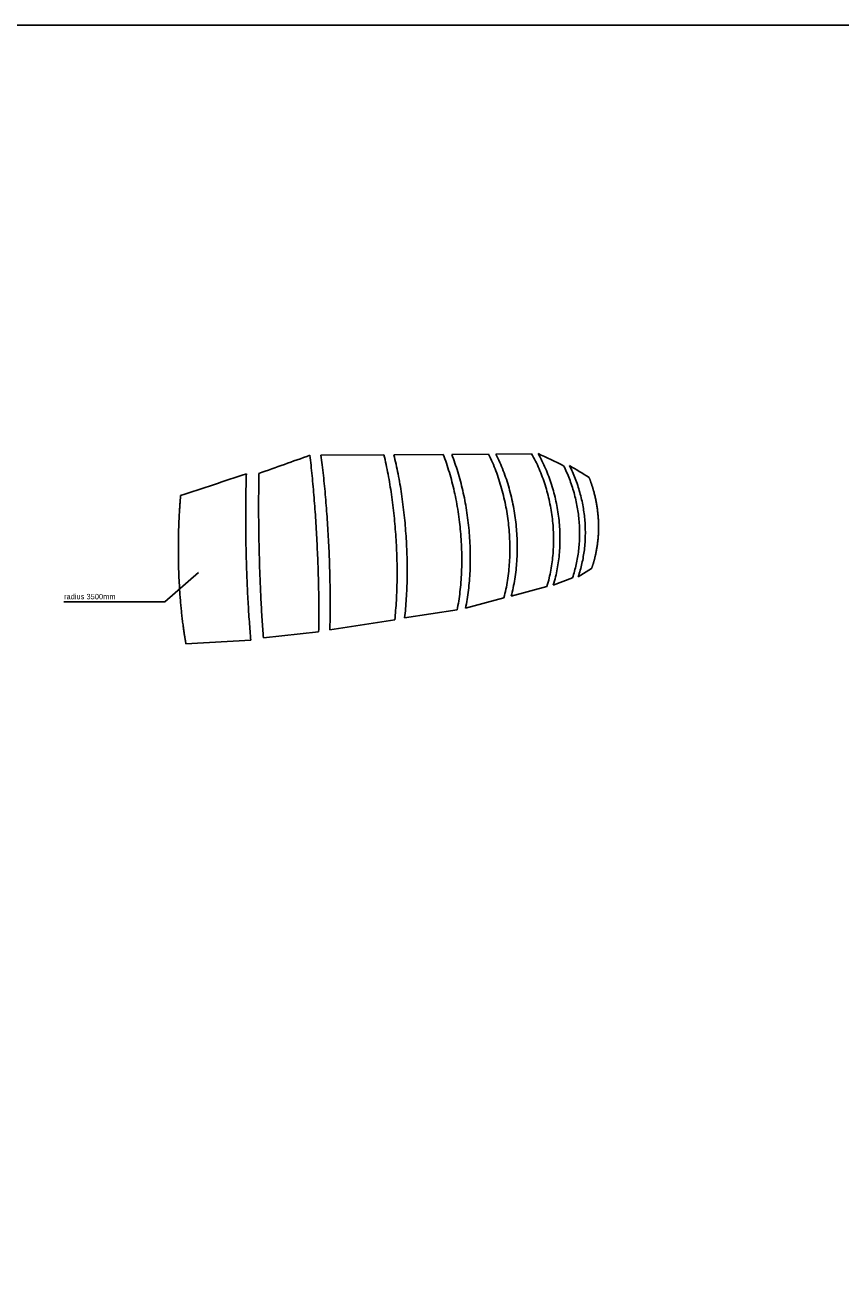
# Model space of a CAD drawing. Header units: metres. Extents: x 63115 to 703450, y -261936 to -53969.
# Tile 14 of 209: x 90214 to 105448, y -215986 to -192341. Entities that reach past the tile are written whole.
import ezdxf

# ---------------------------------------------------------------- set-up
doc = ezdxf.new("R2010")
doc.units = ezdxf.units.M
for name, color, linetype in [('_05text5', 8, 'Continuous'), ('_06-DIMENSIONS', 7, 'Continuous'), ('_06dimentions50', 7, 'Continuous'), ('Make2D visible lines', 1, 'Continuous')]:
    doc.layers.add(name, color=color, linetype=linetype)
doc.styles.add('NIO 1_5 klein', font='arial.ttf', dxfattribs={"height": 10})

msp = doc.modelspace()

# ---------------------------------------------------------------- linework, layer by layer
at = {"layer": '_06-DIMENSIONS'}
msp.add_lwpolyline([(90932.2, -203114.2), (92819.6, -203114.2), (93447, -202563.5)], dxfattribs=at)
at = {"layer": '_06dimentions50'}
msp.add_lwpolyline([(63115, -192340.6), (326469, -192340.6), (326469, -238268.9), (63115, -238268.9)], close=True, dxfattribs=at)
at = {"layer": 'Make2D visible lines'}
for p, q in [((96913, -200367.4), (95738.1, -200373.8)), ((98022.8, -200361), (97097.3, -200366)), ((98869.4, -200353), (98180.4, -200359.8)), ((99673.8, -200345.4), (99007.4, -200352)), ((100793, -202493.7), (100544, -202643.9)), ((99959.3, -202825.4), (99292.1, -203008.8)), ((100437.1, -202664.7), (100077.6, -202801.8)), ((99156.2, -203036.4), (98438.4, -203232.9)), ((97300.4, -203413.4), (98282.2, -203265.2)), ((95902.9, -203634.5), (97116.1, -203450.8)), ((94661.3, -203786.3), (95694.2, -203676.1)), ((93215.3, -203901.3), (94427.2, -203831.8))]:
    msp.add_line(p, q, dxfattribs=at)
for centre, radius, start, end in [((32387.9, -24673.1), 186703.7, 289.456968, 289.767098), ((88278.8, -225296.4), 27481, 64.12685, 65.22625), ((1943.2, 75804.1), 291553.8, 288.222656, 288.476948), ((93320.7, -212654.2), 13997.6, 57.95912, 59.71233)]:
    msp.add_arc(centre, radius, start, end, dxfattribs=at)
for points, knots in [([(95530.6, -200375.3), (95537.9, -200437), (95552.4, -200564.3), (95579.6, -200828.4), (95610.2, -201172), (95640.9, -201595.6), (95665.3, -202024.8), (95683.4, -202455.1), (95694.7, -202874.7), (95698.2, -203215.4), (95697.3, -203480), (95695.5, -203609.8), (95694.2, -203676.1)], [0, 0, 0, 0, 186.3515274, 384.5229868, 796.318439, 1221.3091544, 1658.551246, 2086.028617, 2513.3690114, 2917.6026807, 3108.1554451, 3307.1417184, 3307.1417184, 3307.1417184, 3307.1417184]), ([(95738.1, -200373.8), (95746.2, -200434.7), (95761.9, -200560.5), (95791.3, -200821.2), (95824, -201160.5), (95856.3, -201578.7), (95881.4, -202002.6), (95899.2, -202427.5), (95909.1, -202842), (95910.8, -203178.8), (95907.9, -203440.4), (95904.9, -203568.9), (95902.9, -203634.5)], [0, 0, 0, 0, 184.3348526, 380.2614644, 787.1567102, 1206.8845774, 1638.6248968, 2060.7519297, 2482.8884381, 2882.4586749, 3070.9460858, 3267.9004018, 3267.9004018, 3267.9004018, 3267.9004018]), ([(97116.1, -203450.8), (97122.5, -203391.9), (97133.9, -203271.1), (97146.8, -203084.2), (97155.3, -202895.2), (97159.8, -202697.5), (97160.2, -202500.9), (97155.3, -202233.3), (97139.8, -201904.3), (97106.1, -201505.6), (97065.7, -201178.6), (97025.4, -200918.9), (96992.3, -200732.5), (96954.9, -200547.3), (96927.5, -200427.1), (96913, -200367.4)], [0, 0, 0, 0, 177.8383902, 364.0529115, 561.821737, 745.4166485, 957.1848552, 1151.5697041, 1548.3645626, 1945.1782884, 2351.6489063, 2536.6847424, 2733.7019039, 2919.3079782, 3103.585632, 3103.585632, 3103.585632, 3103.585632]), ([(97097.3, -200366), (97112.3, -200425), (97140.6, -200543.7), (97179, -200726.8), (97213, -200910.9), (97254.3, -201167.4), (97295.5, -201490.5), (97329.5, -201884.3), (97344.7, -202209.4), (97349.1, -202473.9), (97348.1, -202668.2), (97342.8, -202863.7), (97333.4, -203050.6), (97319.4, -203235.5), (97307.2, -203355), (97300.4, -203413.4)], [0, 0, 0, 0, 182.5176702, 366.220616, 561.1062417, 744.0593311, 1145.7685851, 1537.8085497, 1929.8355191, 2121.9255351, 2331.25025, 2512.7931399, 2708.4434487, 2892.7760269, 3068.9484201, 3068.9484201, 3068.9484201, 3068.9484201]), ([(98282.2, -203265.2), (98293.1, -203210.3), (98312.8, -203098.1), (98336, -202925.7), (98353.5, -202745.2), (98368.3, -202497.1), (98370.6, -202180.6), (98352.6, -201868.3), (98326.3, -201617.3), (98292.1, -201366.1), (98234.1, -201055.3), (98156.2, -200753.7), (98083.5, -200525.2), (98043.5, -200414.6), (98022.8, -200361)], [0, 0, 0, 0, 167.7183663, 341.8452077, 521.6974184, 711.6986523, 1087.1480218, 1470.7756414, 1649.6655948, 1844.1105171, 2231.3465662, 2597.720494, 2777.9150518, 2950.4752475, 2950.4752475, 2950.4752475, 2950.4752475]), ([(98180.4, -200359.8), (98201.3, -200412.8), (98241.1, -200520.6), (98314.1, -200744.8), (98375.8, -200978.2), (98426.1, -201218), (98469.3, -201464.9), (98500.5, -201715.5), (98519.4, -201969.7), (98529.7, -202223.4), (98527.3, -202474.1), (98511.6, -202719.5), (98493.7, -202896.5), (98469.8, -203067.3), (98449.6, -203178.5), (98438.4, -203232.9)], [0, 0, 0, 0, 171.020387, 344.708808, 707.3188688, 894.6776802, 1079.5348377, 1459.1671037, 1652.0356545, 1844.0370108, 2220.9087337, 2403.6611709, 2581.7126693, 2754.4002665, 2920.8500002, 2920.8500002, 2920.8500002, 2920.8500002]), ([(98869.4, -200353), (98894.9, -200404.7), (98942.8, -200508.6), (99028.5, -200721), (99118.4, -200997.4), (99197.4, -201337.1), (99239.8, -201625.6), (99259.4, -201854.1), (99267, -202024.6), (99267.7, -202199.4), (99260.9, -202370.8), (99246.3, -202544), (99224.7, -202710.7), (99194.8, -202876.7), (99169.9, -202983.9), (99156.2, -203036.4)], [0, 0, 0, 0, 172.7512089, 343.4108949, 686.7153756, 1044.0263157, 1388.5633612, 1560.7937195, 1731.8687505, 1900.4935597, 2085.1185637, 2246.3805648, 2421.8588185, 2589.3430506, 2752.002281, 2752.002281, 2752.002281, 2752.002281]), ([(99292.1, -203008.8), (99305.9, -202956.8), (99331.1, -202850.5), (99361.4, -202686.1), (99383.5, -202521), (99398.4, -202349.4), (99405.5, -202179.7), (99405, -202006.6), (99397.6, -201837.8), (99378.2, -201611.6), (99336, -201326), (99257, -200989.8), (99166.9, -200716.2), (99081.1, -200506), (99033, -200403.1), (99007.4, -200352)], [0, 0, 0, 0, 161.3952506, 327.4700777, 501.3767826, 661.1268619, 843.9605957, 1010.9092625, 1180.2594681, 1350.7424979, 1691.8055383, 2045.6409311, 2385.8471877, 2555.0956557, 2726.5310701, 2726.5310701, 2726.5310701, 2726.5310701]), ([(99673.8, -200345.4), (99724.7, -200436.3), (99818.6, -200627.4), (99930.2, -200928.3), (100013.1, -201243.1), (100065.9, -201564.7), (100088, -201888.8), (100080.3, -202157), (100058.4, -202366.7), (100034.5, -202519.3), (100002.4, -202672.3), (99975.1, -202773.5), (99959.3, -202825.4)], [0, 0, 0, 0, 312.6701853, 637.7798157, 961.5872128, 1288.2675417, 1614.2469293, 1935.1216849, 2092.22584, 2246.6973086, 2398.1976108, 2561.0300441, 2561.0300441, 2561.0300441, 2561.0300441]), ([(99794.3, -200344.5), (99845.3, -200434.6), (99939.2, -200623.8), (100050.7, -200921.9), (100133.5, -201233.8), (100186, -201552.3), (100207.7, -201873.5), (100199.7, -202139.2), (100177.5, -202347.1), (100153.4, -202498.3), (100121, -202650), (100093.5, -202750.3), (100077.6, -202801.8)], [0, 0, 0, 0, 310.3563694, 632.754863, 953.6573174, 1277.2992778, 1600.2358587, 1918.2018744, 2073.9443047, 2227.1340387, 2377.4455998, 2539.0918442, 2539.0918442, 2539.0918442, 2539.0918442]), ([(94343.4, -200720.5), (94339.4, -200846.5), (94333.6, -201104.7), (94330.6, -201500), (94333.4, -201904.2), (94341.6, -202310), (94355.1, -202711.7), (94373.9, -203103.6), (94397.5, -203476.8), (94416.7, -203716.8), (94427.2, -203831.8)], [0, 0, 0, 0, 378.2231765, 774.7756803, 1185.859043, 1590.9356679, 1992.332904, 2391.5804381, 2767.872751, 3114.0878664, 3114.0878664, 3114.0878664, 3114.0878664]), ([(94578.6, -200714.5), (94576.1, -200838.9), (94572.8, -201093.7), (94572.4, -201483.7), (94576.6, -201882.5), (94585.3, -202283), (94598.1, -202679.4), (94615.1, -203066.4), (94635.8, -203435.2), (94652.4, -203672.6), (94661.3, -203786.3)], [0, 0, 0, 0, 373.1924152, 764.4486121, 1170.0493844, 1569.7692745, 1965.9453208, 2360.1317994, 2731.8218931, 3073.9908263, 3073.9908263, 3073.9908263, 3073.9908263]), ([(100271, -200570.1), (100310.8, -200649.7), (100383.8, -200815.3), (100469.5, -201074.8), (100529.9, -201341.8), (100564.8, -201613.2), (100573.5, -201884.7), (100555.5, -202154.4), (100511.4, -202415.3), (100464.6, -202583.3), (100437.1, -202664.7)], [0, 0, 0, 0, 267.1953353, 542.2252154, 818.8222446, 1087.6435182, 1362.2259963, 1632.7454253, 1897.3526153, 2155.1091493, 2155.1091493, 2155.1091493, 2155.1091493]), ([(100380.3, -200567.3), (100420, -200646.2), (100492.7, -200810.3), (100578.1, -201067.5), (100638.3, -201332.2), (100672.8, -201601.3), (100681.2, -201870.4), (100662.9, -202137.8), (100618.5, -202396.6), (100571.6, -202563.2), (100544, -202643.9)], [0, 0, 0, 0, 265.1054323, 537.8443032, 812.0490867, 1078.5142652, 1350.7145662, 1618.968458, 1881.4952245, 2137.4101341, 2137.4101341, 2137.4101341, 2137.4101341])]:
    msp.add_open_spline(points, degree=3, knots=knots, dxfattribs=at)
for points, weights, knots in [([(100746.8, -200788.9), (100778.7, -200869.7), (100839.4, -201049.4), (100901.3, -201335.2), (100929.2, -201639.3), (100920, -201939), (100875.4, -202226), (100823.6, -202407.1), (100793, -202493.7)], [12404.7403201, 12388.6939803, 12361.8196505, 12347.601163, 12363.639602, 12409.957975, 12484.6322057, 12552.1714807, 12589.811696], [-2432.0946967, -2432.0946967, -2432.0946967, -2432.0946967, -2073.2127089, -1652.6936289, -1232.174549, -814.6689728, -403.0628111, 0, 0, 0, 0]), ([(93115.2, -201127.9), (93103.4, -201263), (93083, -201564.8), (93069.6, -202045.5), (93076.7, -202553.1), (93104.4, -203043.7), (93150.6, -203498.6), (93192.3, -203773.5), (93215.3, -203901.3)], [7614.33819043, 7579.86043285, 7517.69831275, 7465.35358267, 7460.24628845, 7504.48016428, 7595.57733246, 7685.82932253, 7737.53473422], [-2432.7751835, -2432.7751835, -2432.7751835, -2432.7751835, -2073.2127089, -1652.6936289, -1232.174549, -814.6689728, -403.0628111, 0, 0, 0, 0])]:
    msp.add_rational_spline(points, weights, degree=3, knots=knots, dxfattribs=at)

# ---------------------------------------------------------------- texts
at = {"layer": '_05text5', "ltscale": 50, "insert": (90937, -202965.4), "char_height": 100, "attachment_point": 1, "style": 'NIO 1_5 klein'}
msp.add_mtext('radius 3500mm', dxfattribs=at)

doc.saveas('drawing.dxf')
